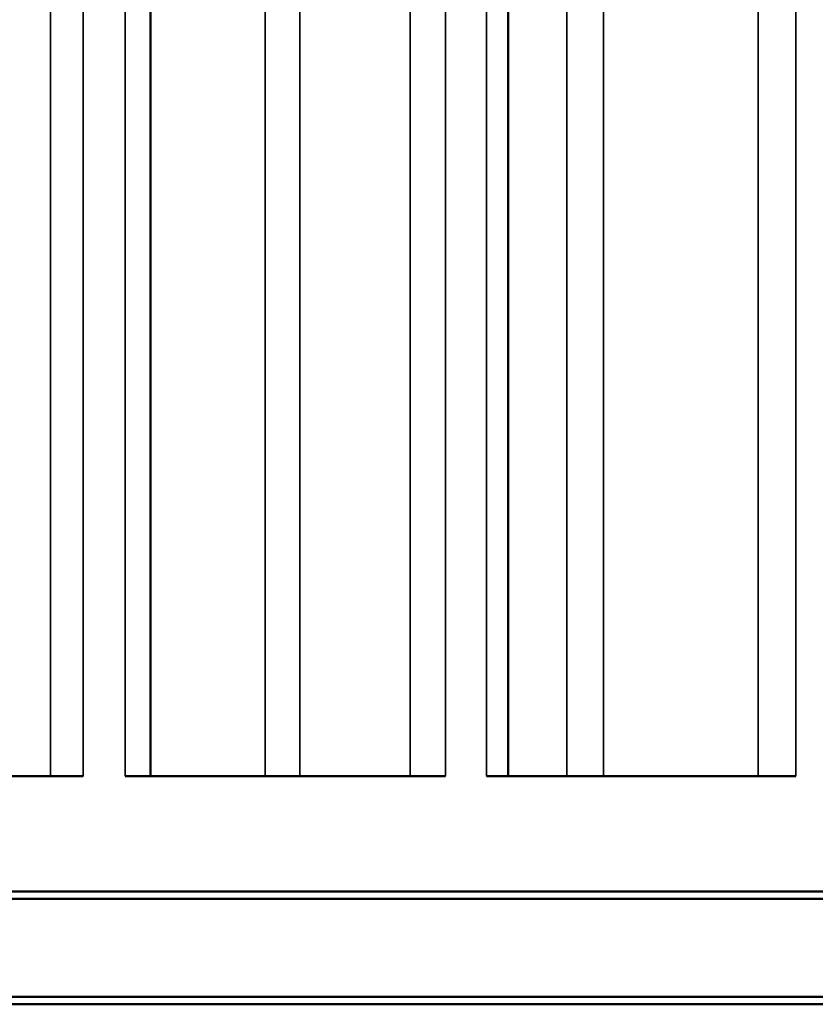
# Model space of a CAD drawing. Header units: millimetres. Extents: x 38 to 2514, y 38 to 1622.
# Tile 193 of 244: x 1755 to 1771, y 771 to 791. Entities that reach past the tile are written whole.
import ezdxf

# ---------------------------------------------------------------- set-up
doc = ezdxf.new("R2010")
doc.units = ezdxf.units.MM
doc.header["$LTSCALE"] = 7.692308
doc.layers.add('Visible (ISO)', color=7, linetype='Continuous', lineweight=50)
doc.layers.add('Visible Narrow (ISO)', color=7, linetype='Continuous', lineweight=35)

msp = doc.modelspace()

# ---------------------------------------------------------------- linework, layer by layer
at = {"layer": 'Visible (ISO)'}
for p, q in [((1765.162, 803.69), (1765.162, 775.343)), ((1757.873, 792.78), (1757.873, 775.343)), ((1749.855, 775.343), (1756.5, 775.343)), ((1757.356, 775.343), (1763.888, 775.343)), ((1764.722, 775.343), (1771.028, 775.343)), ((1806.923, 772.993), (1691.923, 772.993)), ((1806.773, 772.843), (1692.073, 772.843)), ((1692.073, 770.843), (1806.773, 770.843)), ((1691.923, 770.693), (1806.923, 770.693))]:
    msp.add_line(p, q, dxfattribs=at)
at = {"layer": 'Visible Narrow (ISO)'}
for p, q in [((1767.109, 929.943), (1767.109, 775.343)), ((1770.26, 927.247), (1770.26, 775.343)), ((1771.028, 924.943), (1771.028, 775.343)), ((1766.359, 775.343), (1766.359, 824.843)), ((1764.722, 801.822), (1764.722, 775.343)), ((1763.888, 799.541), (1763.888, 775.343)), ((1763.165, 798.241), (1763.165, 775.343)), ((1760.916, 795.279), (1760.916, 775.343)), ((1760.212, 775.343), (1760.212, 794.549)), ((1757.356, 792.466), (1757.356, 775.343)), ((1756.5, 792.046), (1756.5, 775.343)), ((1755.836, 791.736), (1755.836, 775.343))]:
    msp.add_line(p, q, dxfattribs=at)

doc.saveas('drawing.dxf')
